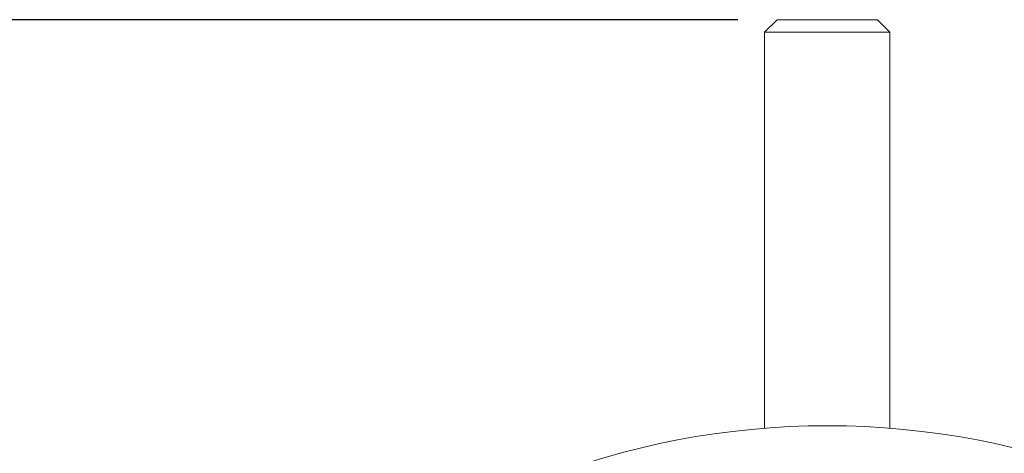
# Model space of a CAD drawing. Extents: x 284 to 594, y 35 to 155.
# Tile 9 of 17: x 494 to 534, y 138 to 155. Entities that reach past the tile are written whole.
import ezdxf

# ---------------------------------------------------------------- set-up
doc = ezdxf.new("R2010")
doc.units = 0
doc.header["$LTSCALE"] = 0.5
doc.header["$MEASUREMENT"] = 0
doc.layers.get('0').update_dxf_attribs({"linetype": 'CONTINUOUS'})
doc.layers.get('Defpoints').update_dxf_attribs({"linetype": 'CONTINUOUS'})
doc.layers.add('外形輪廓', color=7, linetype='CONTINUOUS')
doc.styles.add('STSL', font='romans.shx', dxfattribs={"bigfont": 'stsl.shx'})
doc.dimstyles.new('11', dxfattribs={"dimscale": 2.5, "dimtxt": 2, "dimasz": 1.5, "dimexe": 0.625, "dimexo": 0.625, "dimgap": 1, "dimtad": 0, "dimtih": 1, "dimtoh": 1, "dimdec": 1, "dimzin": 1, "dimdsep": 46, "dimtxsty": 'STSL', "dimcen": 0, "dimadec": 1, "dimazin": 0, "dimtfac": 1, "dimtdec": 1, "dimtofl": 0, "dimtmove": 0, "dimatfit": 3, "dimfxl": 0, "dimtolj": 1, "dimtzin": 0, "dimarcsym": 0})

# ---------------------------------------------------------------- blocks, each defined once
blk = doc.blocks.new('*D27')
at = {"layer": 'Defpoints', "color": 0}
for p in [(531.84, 119.979), (521.129, 95.194)]:
    blk.add_point(p, dxfattribs=at)
at = {"layer": '外形輪廓', "color": 0, "lineweight": -2}
for p, q in [((543.785, 147.62), (533.328, 123.421)), ((547.535, 147.62), (543.785, 147.62))]:
    blk.add_line(p, q, dxfattribs=at)
at = {"layer": '外形輪廓', "color": 0}
blk.add_solid([(532.754, 123.669), (533.901, 123.173), (531.84, 119.979)], dxfattribs=at)
at = {"layer": '外形輪廓', "color": 0, "insert": (573.13, 147.62), "char_height": 5, "attachment_point": 5, "style": 'STSL'}
blk.add_mtext('\\A1;For 1"Optics', dxfattribs=at)
blk = doc.blocks.new('*D36')
at = {"layer": 'Defpoints', "color": 0}
for p in [(470.962, 155.286), (524.485, 155.286), (520.895, 76.586)]:
    blk.add_point(p, dxfattribs=at)
at = {"layer": '外形輪廓', "color": 0, "lineweight": -2}
for p, q in [((522.922, 155.286), (469.4, 155.286)), ((470.962, 151.536), (470.962, 132.724)), ((470.962, 80.336), (470.962, 111.772)), ((519.332, 76.586), (469.4, 76.586))]:
    blk.add_line(p, q, dxfattribs=at)
at = {"layer": '外形輪廓', "color": 0}
for points in [[(470.337, 151.536), (471.587, 151.536), (470.962, 155.286)], [(470.337, 80.336), (471.587, 80.336), (470.962, 76.586)]]:
    blk.add_solid(points, dxfattribs=at)
at = {"layer": '外形輪廓', "color": 0, "insert": (470.962, 122.248), "char_height": 5, "attachment_point": 5, "style": 'STSL'}
blk.add_mtext('\\A1;78.7\\P [3.10]', dxfattribs=at)

msp = doc.modelspace()

# ---------------------------------------------------------------- linework, layer by layer
at = {"color": 7, "linetype": 'Continuous', "lineweight": 15}
for p, q in [((524.485, 155.286), (523.985, 154.786)), ((524.485, 155.286), (528.485, 155.286)), ((528.985, 154.786), (528.485, 155.286)), ((523.985, 154.786), (523.985, 138.987)), ((523.985, 154.786), (528.985, 154.786)), ((528.985, 138.987), (528.985, 154.786))]:
    msp.add_line(p, q, dxfattribs=at)
msp.add_arc((526.485, 107.586), 31.5, 280.2222, 259.7778, dxfattribs=at)

# ---------------------------------------------------------------- dimensions: what is measured, and where the dimension line sits
at = {"layer": '外形輪廓'}
dim = msp.add_linear_dim(base=(470.962, 155.286), p1=(520.895, 76.586), p2=(524.485, 155.286), angle=90, text='<>\\P[]', dimstyle='11', dxfattribs=at)
dim.commit()
dim.dimension.update_dxf_attribs({"geometry": '*D36', "text_midpoint": (470.962, 122.248), "dimtype": 160})
dim = msp.add_diameter_dim_2p(p1=(521.129, 95.194), p2=(531.84, 119.979), text='For 1"Optics', dimstyle='11', dxfattribs=at)
dim.commit()
dim.dimension.update_dxf_attribs({"geometry": '*D27', "text_midpoint": (573.13, 147.62), "dimtype": 163})

doc.saveas('drawing.dxf')
